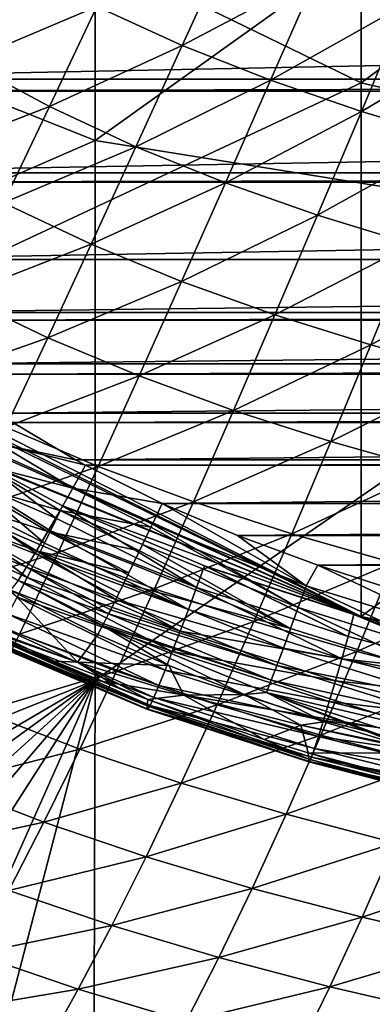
# Model space of a CAD drawing. Header units: metres. Extents: x -104 to 104, y -68 to 90.
# Tile 81 of 256: x -11.5 to -9.45, y -65.2 to -59.46. Entities that reach past the tile are written whole.
import ezdxf

# ---------------------------------------------------------------- set-up
doc = ezdxf.new("R2010")
doc.units = ezdxf.units.M
doc.layers.add('solid_FIT-BATH-153_SW0002', color=7, linetype='CONTINUOUS')

msp = doc.modelspace()

# ---------------------------------------------------------------- linework, layer by layer
at = {"layer": 'solid_FIT-BATH-153_SW0002'}
for points in [[(-9.516532, -56.657337, 10.174276), (-9.513561, -59.829487, 9.881904), (-12.692186, -58.283115, 9.996638)], [(-6.339929, -57.475014, 10.126211), (-9.513561, -59.829487, 9.881904), (-9.516532, -56.657337, 10.174276)], [(-14.752053, -58.691341, 12.94851), (-11.063119, -60.164566, 12.848395), (-11.063119, -56.955433, 13.146264)], [(-11.063119, -56.955433, 13.146264), (-11.063119, -60.164566, 12.848395), (-7.374184, -57.522076, 13.126828)], [(-6.339929, -57.475014, 10.126211), (-6.337791, -60.569359, 9.83842), (-9.513561, -59.829487, 9.881904)], [(-11.063119, -60.164566, 12.848395), (-7.374184, -60.757038, 12.826158), (-7.374184, -57.522076, 13.126828)], [(-9.513561, -59.829487, 9.881904), (-12.693438, -61.319489, 9.702701), (-12.692186, -58.283115, 9.996638)], [(-14.752053, -58.691341, 12.94851), (-14.752053, -61.77322, 12.646283), (-11.063119, -60.164566, 12.848395)], [(-10.555158, -59.610432, -2.355443), (-11.053045, -59.383244, -2.260205), (-10.276123, -58.998947, -2.921306)], [(-10.555158, -59.610432, -2.355443), (-10.276123, -58.998947, -2.921306), (-9.769485, -59.194683, -3.011268)], [(-11.814342, -59.705723, -1.554207), (-11.533306, -59.129436, -2.161729), (-11.053045, -59.383244, -2.260205)], [(-10.04123, -59.813553, -2.446528), (-10.555158, -59.610432, -2.355443), (-9.769485, -59.194683, -3.011268)], [(-10.04123, -59.813553, -2.446528), (-9.769485, -59.194683, -3.011268), (-9.24914, -59.369026, -3.096009)], [(13.650385, -59.266029, 6.741826), (-13.650395, -59.266006, 6.741824), (-13.380065, -59.806362, 6.789099)], [(13.380065, -59.806362, 6.789099), (13.650385, -59.266029, 6.741826), (-13.380065, -59.806362, 6.789099)], [(-11.328822, -59.966503, -1.653542), (-11.814342, -59.705723, -1.554207), (-11.053045, -59.383244, -2.260205)], [(-11.328822, -59.966503, -1.653542), (-11.053045, -59.383244, -2.260205), (-10.555158, -59.610432, -2.355443)], [(-9.512738, -59.995159, -2.532635), (-10.04123, -59.813553, -2.446528), (-9.24914, -59.369026, -3.096009)], [(-9.512738, -59.995159, -2.532635), (-9.24914, -59.369026, -3.096009), (-8.71592, -59.524632, -3.175266)], [(-8.970421, -60.157845, -2.613524), (-9.512738, -59.995159, -2.532635), (-8.71592, -59.524632, -3.175266)], [(-10.825034, -60.200695, -1.749765), (-11.328822, -59.966503, -1.653542), (-10.555158, -59.610432, -2.355443)], [(-10.825034, -60.200695, -1.749765), (-10.555158, -59.610432, -2.355443), (-10.04123, -59.813553, -2.446528)], [(-12.085245, -60.260834, -0.910165), (-11.814342, -59.705723, -1.554207), (-11.328822, -59.966503, -1.653542)], [(13.380065, -59.806362, 6.789099), (-13.380065, -59.806362, 6.789099), (-13.340532, -59.876644, 6.795248)], [(13.340526, -59.876656, 6.795249), (13.380065, -59.806362, 6.789099), (-13.340532, -59.876644, 6.795248)], [(-9.513561, -59.829487, 9.881904), (-9.513893, -62.938431, 9.573332), (-12.693438, -61.319489, 9.702701)], [(-10.304445, -60.410767, -1.842014), (-10.825034, -60.200695, -1.749765), (-10.04123, -59.813553, -2.446528)], [(-10.304445, -60.410767, -1.842014), (-10.04123, -59.813553, -2.446528), (-9.512738, -59.995159, -2.532635)], [(-6.337791, -60.569359, 9.83842), (-9.513893, -62.938431, 9.573332), (-9.513561, -59.829487, 9.881904)], [(13.340526, -59.876656, 6.795249), (-13.340532, -59.876644, 6.795248), (-13.04353, -60.352497, 6.83688)], [(13.04353, -60.352497, 6.83688), (13.340526, -59.876656, 6.795249), (-13.04353, -60.352497, 6.83688)], [(-11.595104, -60.528137, -1.010412), (-12.085245, -60.260834, -0.910165), (-11.328822, -59.966503, -1.653542)], [(-11.595104, -60.528137, -1.010412), (-11.328822, -59.966503, -1.653542), (-10.825034, -60.200695, -1.749765)], [(-9.768415, -60.599205, -1.929514), (-10.304445, -60.410767, -1.842014), (-9.512738, -59.995159, -2.532635)], [(-9.768415, -60.599205, -1.929514), (-9.512738, -59.995159, -2.532635), (-8.970421, -60.157845, -2.613524)], [(-14.752053, -61.77322, 12.646283), (-11.063119, -63.308983, 12.534043), (-11.063119, -60.164566, 12.848395)], [(-11.063119, -60.164566, 12.848395), (-11.063119, -63.308983, 12.534043), (-7.374184, -60.757038, 12.826158)], [(-9.217598, -60.768539, -2.012044), (-9.768415, -60.599205, -1.929514), (-8.970421, -60.157845, -2.613524)], [(-11.086039, -60.768875, -1.107664), (-11.595104, -60.528137, -1.010412), (-10.825034, -60.200695, -1.749765)], [(-11.086039, -60.768875, -1.107664), (-10.825034, -60.200695, -1.749765), (-10.304445, -60.410767, -1.842014)], [(13.04353, -60.352497, 6.83688), (-13.04353, -60.352497, 6.83688), (-13.00547, -60.407326, 6.841677)], [(13.005467, -60.40733, 6.841677), (13.04353, -60.352497, 6.83688), (-13.00547, -60.407326, 6.841677)], [(13.005467, -60.40733, 6.841677), (-13.00547, -60.407326, 6.841677), (-12.649366, -60.858624, 6.88116)], [(12.649366, -60.858624, 6.88116), (13.005467, -60.40733, 6.841677), (-12.649366, -60.858624, 6.88116)], [(-10.559395, -60.985451, -1.201112), (-11.086039, -60.768875, -1.107664), (-10.304445, -60.410767, -1.842014)], [(-10.559395, -60.985451, -1.201112), (-10.304445, -60.410767, -1.842014), (-9.768415, -60.599205, -1.929514)], [(-11.852202, -61.067307, -0.334222), (-11.595104, -60.528137, -1.010412), (-11.086039, -60.768875, -1.107664)], [(-6.337791, -60.569359, 9.83842), (-6.347088, -63.605862, 9.534922), (-9.513893, -62.938431, 9.573332)], [(-10.01642, -61.180271, -1.290025), (-10.559395, -60.985451, -1.201112), (-9.768415, -60.599205, -1.929514)], [(-10.01642, -61.180271, -1.290025), (-9.768415, -60.599205, -1.929514), (-9.217598, -60.768539, -2.012044)], [(-11.063119, -63.308983, 12.534043), (-7.374184, -63.926926, 12.508788), (-7.374184, -60.757038, 12.826158)], [(-11.338459, -61.314121, -0.43254), (-11.852202, -61.067307, -0.334222), (-11.086039, -60.768875, -1.107664)], [(-11.338459, -61.314121, -0.43254), (-11.086039, -60.768875, -1.107664), (-10.559395, -60.985451, -1.201112)], [(-9.457681, -61.355804, -1.374202), (-10.01642, -61.180271, -1.290025), (-9.217598, -60.768539, -2.012044)], [(-9.457681, -61.355804, -1.374202), (-9.217598, -60.768539, -2.012044), (-8.652357, -60.921314, -2.089612)], [(12.649366, -60.858624, 6.88116), (-12.649366, -60.858624, 6.88116), (-12.357186, -61.167828, 6.908212)], [(12.357137, -61.167873, 6.908216), (12.649366, -60.858624, 6.88116), (-12.357186, -61.167828, 6.908212)], [(-8.883465, -61.514534, -1.453659), (-9.457681, -61.355804, -1.374202), (-8.652357, -60.921314, -2.089612)], [(-10.806349, -61.536728, -0.527212), (-11.338459, -61.314121, -0.43254), (-10.559395, -60.985451, -1.201112)], [(-10.806349, -61.536728, -0.527212), (-10.559395, -60.985451, -1.201112), (-10.01642, -61.180271, -1.290025)], [(-12.100506, -61.583225, 0.371512), (-11.852202, -61.067307, -0.334222), (-11.338459, -61.314121, -0.43254)], [(12.357137, -61.167873, 6.908216), (-12.357186, -61.167828, 6.908212), (-12.310393, -61.212009, 6.912077)], [(12.31039, -61.212013, 6.912077), (12.357137, -61.167873, 6.908216), (-12.310393, -61.212009, 6.912077)], [(12.31039, -61.212013, 6.912077), (-12.310393, -61.212009, 6.912077), (-12.015484, -61.466148, 6.934311)], [(12.015394, -61.466221, 6.934318), (12.31039, -61.212013, 6.912077), (-12.015484, -61.466148, 6.934311)], [(-10.257002, -61.737465, -0.617553), (-10.806349, -61.536728, -0.527212), (-10.01642, -61.180271, -1.290025)], [(-10.257002, -61.737465, -0.617553), (-10.01642, -61.180271, -1.290025), (-9.457681, -61.355804, -1.374202)], [(-9.513893, -62.938431, 9.573332), (-12.587312, -61.415707, 9.694272), (-12.693438, -61.319489, 9.702701)], [(-11.582662, -61.835621, 0.272098), (-12.100506, -61.583225, 0.371512), (-11.338459, -61.314121, -0.43254)], [(-11.582662, -61.835621, 0.272098), (-11.338459, -61.314121, -0.43254), (-10.806349, -61.536728, -0.527212)], [(-9.690901, -61.918732, -0.703381), (-10.257002, -61.737465, -0.617553), (-9.457681, -61.355804, -1.374202)], [(-9.690901, -61.918732, -0.703381), (-9.457681, -61.355804, -1.374202), (-8.883465, -61.514534, -1.453659)], [(-9.513893, -62.938431, 9.573332), (-12.53427, -61.462029, 9.69023), (-12.587312, -61.415707, 9.694272)], [(-9.513893, -62.938431, 9.573332), (-12.191353, -61.734585, 9.666708), (-12.53427, -61.462029, 9.69023)], [(12.015394, -61.466221, 6.934318), (-12.015484, -61.466148, 6.934311), (-11.939065, -61.526546, 6.939596)], [(11.939062, -61.52655, 6.939596), (12.015394, -61.466221, 6.934318), (-11.939065, -61.526546, 6.939596)], [(11.939062, -61.52655, 6.939596), (-11.939065, -61.526546, 6.939596), (-11.624548, -61.753807, 6.959478)], [(11.624428, -61.753887, 6.959486), (11.939062, -61.52655, 6.939596), (-11.624548, -61.753807, 6.959478)], [(-11.045647, -62.06377, 0.176176), (-11.582662, -61.835621, 0.272098), (-10.806349, -61.536728, -0.527212)], [(-11.045647, -62.06377, 0.176176), (-10.806349, -61.536728, -0.527212), (-10.257002, -61.737465, -0.617553)], [(-9.10826, -62.082947, -0.78472), (-9.690901, -61.918732, -0.703381), (-8.883465, -61.514534, -1.453659)], [(-9.513893, -62.938431, 9.573332), (-12.136794, -61.773861, 9.663363), (-12.191353, -61.734585, 9.666708)], [(-10.490479, -62.269939, 0.084391), (-11.045647, -62.06377, 0.176176), (-10.257002, -61.737465, -0.617553)], [(-10.490479, -62.269939, 0.084391), (-10.257002, -61.737465, -0.617553), (-9.690901, -61.918732, -0.703381)], [(-14.752053, -61.77322, 12.646283), (-14.756362, -64.798447, 12.327758), (-11.063119, -63.308983, 12.534043)], [(-9.513893, -62.938431, 9.573332), (-11.746285, -62.027218, 9.642143), (-12.136794, -61.773861, 9.663363)], [(11.624428, -61.753887, 6.959486), (-11.624548, -61.753807, 6.959478), (-11.542172, -61.807854, 6.964207)], [(11.542171, -61.807854, 6.964207), (11.624428, -61.753887, 6.959486), (-11.542172, -61.807854, 6.964207)], [(-11.81909, -62.332603, 1.00262), (-11.582662, -61.835621, 0.272098), (-11.045647, -62.06377, 0.176176)], [(-11.176744, -62.024994, 6.983204), (-11.542172, -61.807854, 6.964207), (-11.624422, -61.93314, 6.98735)], [(11.542171, -61.807854, 6.964207), (-11.542172, -61.807854, 6.964207), (-11.176744, -62.024994, 6.983204)], [(11.176592, -62.025089, 6.983212), (11.542171, -61.807854, 6.964207), (-11.176744, -62.024994, 6.983204)], [(-11.70952, -62.055824, 7.034464), (-11.191443, -62.189835, 7.009895), (-11.624422, -61.93314, 6.98735)], [(-11.624422, -61.93314, 6.98735), (-11.191443, -62.189835, 7.009895), (-11.117951, -62.057102, 6.986013)], [(-11.176744, -62.024994, 6.983204), (-11.624422, -61.93314, 6.98735), (-11.117951, -62.057102, 6.986013)], [(-9.917553, -62.456455, -0.003095), (-10.490479, -62.269939, 0.084391), (-9.690901, -61.918732, -0.703381)], [(-9.917553, -62.456455, -0.003095), (-9.690901, -61.918732, -0.703381), (-9.10826, -62.082947, -0.78472)], [(11.176592, -62.025089, 6.983212), (-11.176744, -62.024994, 6.983204), (-11.117951, -62.057102, 6.986013)], [(11.117952, -62.057114, 6.986014), (11.176592, -62.025089, 6.983212), (-11.117951, -62.057102, 6.986013)], [(-11.277707, -62.565792, 0.905418), (-11.81909, -62.332603, 1.00262), (-11.045647, -62.06377, 0.176176)], [(-11.791643, -62.172161, 7.104969), (-11.26583, -62.320072, 7.05793), (-11.70952, -62.055824, 7.034464)], [(-11.771515, -62.158134, 9.620227), (-11.708132, -62.049751, 9.640287), (-11.287372, -62.367287, 9.609076)], [(-9.513893, -62.938431, 9.573332), (-11.708132, -62.049751, 9.640287), (-11.746285, -62.027218, 9.642143)], [(-11.70952, -62.055824, 7.034464), (-11.26583, -62.320072, 7.05793), (-11.191443, -62.189835, 7.009895)], [(-11.708132, -62.049751, 9.640287), (-11.252146, -62.294128, 9.62034), (-11.287372, -62.367287, 9.609076)], [(-9.513893, -62.938431, 9.573332), (-11.252146, -62.294128, 9.62034), (-11.708132, -62.049751, 9.640287)], [(-11.277707, -62.565792, 0.905418), (-11.045647, -62.06377, 0.176176), (-10.490479, -62.269939, 0.084391)], [(-11.117951, -62.057102, 6.986013), (-11.191443, -62.189835, 7.009895), (-10.672359, -62.27993, 7.005508)], [(11.117952, -62.057114, 6.986014), (-11.117951, -62.057102, 6.986013), (-10.672359, -62.27993, 7.005508)], [(10.672176, -62.280045, 7.005518), (11.117952, -62.057114, 6.986014), (-10.672359, -62.27993, 7.005508)], [(-9.327016, -62.625671, -0.08631), (-9.917553, -62.456455, -0.003095), (-9.10826, -62.082947, -0.78472)], [(-11.867403, -62.27713, 7.198065), (-11.337469, -62.443745, 7.129513), (-11.791643, -62.172161, 7.104969)], [(-11.83699, -62.268021, 9.582577), (-11.771515, -62.158134, 9.620227), (-11.357788, -62.511623, 9.566212)], [(-11.791643, -62.172161, 7.104969), (-11.337469, -62.443745, 7.129513), (-11.26583, -62.320072, 7.05793)], [(-11.771515, -62.158134, 9.620227), (-11.322747, -62.440121, 9.590997), (-11.357788, -62.511623, 9.566212)], [(-11.771515, -62.158134, 9.620227), (-11.287372, -62.367287, 9.609076), (-11.322747, -62.440121, 9.590997)], [(-11.191443, -62.189835, 7.009895), (-11.26583, -62.320072, 7.05793), (-10.73782, -62.41827, 7.030219)], [(-11.191443, -62.189835, 7.009895), (-10.72915, -62.400032, 7.025532), (-10.672359, -62.27993, 7.005508)], [(-11.191443, -62.189835, 7.009895), (-10.73782, -62.41827, 7.030219), (-10.72915, -62.400032, 7.025532)], [(-11.934272, -62.36718, 7.310589), (-11.403358, -62.555496, 7.223815), (-11.867403, -62.27713, 7.198065)], [(-11.902754, -62.376579, 9.525367), (-11.83699, -62.268021, 9.582577), (-11.391989, -62.580746, 9.534975)], [(-11.867403, -62.27713, 7.198065), (-11.403358, -62.555496, 7.223815), (-11.337469, -62.443745, 7.129513)], [(-11.83699, -62.268021, 9.582577), (-11.357788, -62.511623, 9.566212), (-11.391989, -62.580746, 9.534975)], [(-10.472355, -62.769985, 9.571004), (-11.287372, -62.367287, 9.609076), (-11.252146, -62.294128, 9.62034)], [(-10.717239, -62.776886, 0.812166), (-11.277707, -62.565792, 0.905418), (-10.490479, -62.269939, 0.084391)], [(-10.426776, -62.644073, 9.593843), (-10.472355, -62.769985, 9.571004), (-11.252146, -62.294128, 9.62034)], [(-9.513893, -62.938431, 9.573332), (-10.426776, -62.644073, 9.593843), (-11.252146, -62.294128, 9.62034)], [(-9.833949, -62.759533, 7.057271), (-10.672359, -62.27993, 7.005508), (-10.72915, -62.400032, 7.025532)], [(-10.717239, -62.776886, 0.812166), (-10.490479, -62.269939, 0.084391), (-9.917553, -62.456455, -0.003095)], [(-10.233517, -62.46595, 7.021783), (-10.672359, -62.27993, 7.005508), (-9.833949, -62.759533, 7.057271)], [(10.672176, -62.280045, 7.005518), (-10.672359, -62.27993, 7.005508), (-10.233517, -62.46595, 7.021783)], [(10.229734, -62.46809, 7.02197), (10.672176, -62.280045, 7.005518), (-10.233517, -62.46595, 7.021783)], [(-12.048195, -62.804298, 1.755392), (-11.81909, -62.332603, 1.00262), (-11.277707, -62.565792, 0.905418)], [(-11.990582, -62.440247, 7.437008), (-11.461271, -62.651543, 7.337616), (-11.934272, -62.36718, 7.310589)], [(-11.934272, -62.36718, 7.310589), (-11.461271, -62.651543, 7.337616), (-11.403358, -62.555496, 7.223815)], [(-11.26583, -62.320072, 7.05793), (-11.337469, -62.443745, 7.129513), (-10.803359, -62.555309, 7.079803)], [(-10.472355, -62.769985, 9.571004), (-11.322747, -62.440121, 9.590997), (-11.287372, -62.367287, 9.609076)], [(-11.26583, -62.320072, 7.05793), (-10.786353, -62.519901, 7.064473), (-10.73782, -62.41827, 7.030219)], [(-11.26583, -62.320072, 7.05793), (-10.803359, -62.555309, 7.079803), (-10.786353, -62.519901, 7.064473)], [(-11.966875, -62.480331, 9.447204), (-11.902754, -62.376579, 9.525367), (-11.457284, -62.710621, 9.453135)], [(-11.902754, -62.376579, 9.525367), (-11.425188, -62.647152, 9.497309), (-11.457284, -62.710621, 9.453135)], [(-11.902754, -62.376579, 9.525367), (-11.391989, -62.580746, 9.534975), (-11.425188, -62.647152, 9.497309)], [(-9.879952, -62.886227, 7.09769), (-10.73782, -62.41827, 7.030219), (-10.786353, -62.519901, 7.064473)], [(-9.879952, -62.886227, 7.09769), (-10.72915, -62.400032, 7.025532), (-10.73782, -62.41827, 7.030219)], [(-9.879952, -62.886227, 7.09769), (-9.833949, -62.759533, 7.057271), (-10.72915, -62.400032, 7.025532)], [(-11.990582, -62.440247, 7.437008), (-11.509763, -62.729668, 7.465307), (-11.461271, -62.651543, 7.337616)], [(-11.966875, -62.480331, 9.447204), (-11.457284, -62.710621, 9.453135), (-11.516747, -62.826019, 9.348116)], [(-11.337469, -62.443745, 7.129513), (-11.403358, -62.555496, 7.223815), (-10.865758, -62.684311, 7.152785)], [(-10.519901, -62.898022, 9.527871), (-11.357788, -62.511623, 9.566212), (-11.322747, -62.440121, 9.590997)], [(-11.337469, -62.443745, 7.129513), (-10.842354, -62.636093, 7.122091), (-10.803359, -62.555309, 7.079803)], [(-11.337469, -62.443745, 7.129513), (-10.865758, -62.684311, 7.152785), (-10.842354, -62.636093, 7.122091)], [(-10.472355, -62.769985, 9.571004), (-10.519901, -62.898022, 9.527871), (-11.322747, -62.440121, 9.590997)], [(-10.138002, -62.968151, 0.723011), (-10.717239, -62.776886, 0.812166), (-9.917553, -62.456455, -0.003095)], [(-9.76589, -62.639584, 7.036974), (-10.233517, -62.46595, 7.021783), (-9.833949, -62.759533, 7.057271)], [(10.229734, -62.46809, 7.02197), (-10.233517, -62.46595, 7.021783), (-9.76589, -62.639584, 7.036974)], [(-10.138002, -62.968151, 0.723011), (-9.917553, -62.456455, -0.003095), (-9.327016, -62.625671, -0.08631)], [(9.757561, -62.643116, 7.037283), (10.229734, -62.46809, 7.02197), (-9.76589, -62.639584, 7.036974)], [(-10.519901, -62.898022, 9.527871), (-11.391989, -62.580746, 9.534975), (-11.357788, -62.511623, 9.566212)], [(-9.924676, -63.008526, 7.157085), (-10.786353, -62.519901, 7.064473), (-10.803359, -62.555309, 7.079803)], [(-9.924676, -63.008526, 7.157085), (-9.879952, -62.886227, 7.09769), (-10.786353, -62.519901, 7.064473)], [(-11.502951, -63.042, 1.656873), (-12.048195, -62.804298, 1.755392), (-11.277707, -62.565792, 0.905418)], [(-11.502951, -63.042, 1.656873), (-11.277707, -62.565792, 0.905418), (-10.717239, -62.776886, 0.812166)], [(-11.403358, -62.555496, 7.223815), (-11.461271, -62.651543, 7.337616), (-10.942103, -62.839642, 7.288998)], [(-10.567409, -63.024036, 9.462266), (-11.425188, -62.647152, 9.497309), (-11.391989, -62.580746, 9.534975)], [(-11.403358, -62.555496, 7.223815), (-10.894674, -62.743546, 7.197176), (-10.865758, -62.684311, 7.152785)], [(-11.403358, -62.555496, 7.223815), (-10.921715, -62.798512, 7.246334), (-10.894674, -62.743546, 7.197176)], [(-11.403358, -62.555496, 7.223815), (-10.942103, -62.839642, 7.288998), (-10.921715, -62.798512, 7.246334)], [(-10.519901, -62.898022, 9.527871), (-10.567409, -63.024036, 9.462266), (-11.391989, -62.580746, 9.534975)], [(-9.924676, -63.008526, 7.157085), (-10.803359, -62.555309, 7.079803), (-10.842354, -62.636093, 7.122091)], [(-11.461271, -62.651543, 7.337616), (-11.509763, -62.729668, 7.465307), (-10.983929, -62.922997, 7.394977)], [(-11.461271, -62.651543, 7.337616), (-10.971796, -62.898994, 7.361318), (-10.942103, -62.839642, 7.288998)], [(-11.461271, -62.651543, 7.337616), (-10.983929, -62.922997, 7.394977), (-10.971796, -62.898994, 7.361318)], [(-10.567409, -63.024036, 9.462266), (-11.457284, -62.710621, 9.453135), (-11.425188, -62.647152, 9.497309)], [(-10.894674, -62.743546, 7.197176), (-10.842354, -62.636093, 7.122091), (-10.865758, -62.684311, 7.152785)], [(-9.924676, -63.008526, 7.157085), (-10.842354, -62.636093, 7.122091), (-10.894674, -62.743546, 7.197176)], [(-9.58936, -63.055248, 9.55133), (-10.472355, -62.769985, 9.571004), (-10.426776, -62.644073, 9.593843)], [(-9.58936, -63.055248, 9.55133), (-10.426776, -62.644073, 9.593843), (-10.40564, -62.651878, 9.593272)], [(-9.556773, -62.926239, 9.574138), (-10.40564, -62.651878, 9.593272), (-10.426776, -62.644073, 9.593843)], [(-9.513893, -62.938431, 9.573332), (-9.556773, -62.926239, 9.574138), (-10.426776, -62.644073, 9.593843)], [(-9.556773, -62.926239, 9.574138), (-9.58936, -63.055248, 9.55133), (-10.40564, -62.651878, 9.593272)], [(-9.54007, -63.141869, 0.637915), (-10.138002, -62.968151, 0.723011), (-9.327016, -62.625671, -0.08631)], [(-9.76589, -62.639584, 7.036974), (-9.833949, -62.759533, 7.057271), (-8.903069, -63.047092, 7.082764)], [(-9.269399, -62.800644, 7.051065), (-9.76589, -62.639584, 7.036974), (-8.903069, -63.047092, 7.082764)], [(9.757561, -62.643116, 7.037283), (-9.76589, -62.639584, 7.036974), (-9.269399, -62.800644, 7.051065)], [(-9.54007, -63.141869, 0.637915), (-9.327016, -62.625671, -0.08631), (-8.71896, -62.779919, -0.165322)], [(-10.613249, -63.143391, 9.373069), (-11.516747, -62.826019, 9.348116), (-11.457284, -62.710621, 9.453135)], [(-10.567409, -63.024036, 9.462266), (-10.613249, -63.143391, 9.373069), (-11.457284, -62.710621, 9.453135)], [(-11.509763, -62.729668, 7.465307), (-11.554294, -62.786022, 7.598952), (-11.018974, -62.991093, 7.510116)], [(-11.509763, -62.729668, 7.465307), (-11.013909, -62.981388, 7.491449), (-10.983929, -62.922997, 7.394977)], [(-11.509763, -62.729668, 7.465307), (-11.018974, -62.991093, 7.510116), (-11.013909, -62.981388, 7.491449)], [(-10.942103, -62.839642, 7.288998), (-10.894674, -62.743546, 7.197176), (-10.921715, -62.798512, 7.246334)], [(-9.966592, -63.122219, 7.234918), (-10.894674, -62.743546, 7.197176), (-10.942103, -62.839642, 7.288998)], [(-9.966592, -63.122219, 7.234918), (-9.924676, -63.008526, 7.157085), (-10.894674, -62.743546, 7.197176)], [(-9.626458, -63.185123, 9.508672), (-10.519901, -62.898022, 9.527871), (-10.472355, -62.769985, 9.571004)], [(-9.58936, -63.055248, 9.55133), (-9.626458, -63.185123, 9.508672), (-10.472355, -62.769985, 9.571004)], [(-9.879952, -62.886227, 7.09769), (-8.940991, -63.178581, 7.124597), (-9.833949, -62.759533, 7.057271)], [(-8.940991, -63.178581, 7.124597), (-8.903069, -63.047092, 7.082764), (-9.833949, -62.759533, 7.057271)], [(-11.164836, -63.20483, 8.135489), (-11.554294, -62.786022, 7.598952), (-11.727211, -62.996799, 8.274784)], [(-10.655502, -63.250927, 9.262596), (-11.568951, -62.924267, 9.223388), (-11.516747, -62.826019, 9.348116)], [(-11.164836, -63.20483, 8.135489), (-11.046759, -63.043175, 7.629777), (-11.554294, -62.786022, 7.598952)], [(-11.018974, -62.991093, 7.510116), (-11.554294, -62.786022, 7.598952), (-11.046759, -63.043175, 7.629777)], [(-10.613249, -63.143391, 9.373069), (-10.655502, -63.250927, 9.262596), (-11.516747, -62.826019, 9.348116)], [(-10.93768, -63.257504, 1.562127), (-11.502951, -63.042, 1.656873), (-10.717239, -62.776886, 0.812166)], [(-10.93768, -63.257504, 1.562127), (-10.717239, -62.776886, 0.812166), (-10.138002, -62.968151, 0.723011)], [(-8.923465, -63.300316, 0.556806), (-9.54007, -63.141869, 0.637915), (-8.71896, -62.779919, -0.165322)], [(-10.004341, -63.223534, 7.330043), (-10.942103, -62.839642, 7.288998), (-10.971796, -62.898994, 7.361318)], [(-10.004341, -63.223534, 7.330043), (-9.966592, -63.122219, 7.234918), (-10.942103, -62.839642, 7.288998)], [(-9.924676, -63.008526, 7.157085), (-8.977746, -63.305393, 7.186026), (-9.879952, -62.886227, 7.09769)], [(-8.977746, -63.305393, 7.186026), (-8.940991, -63.178581, 7.124597), (-9.879952, -62.886227, 7.09769)], [(-10.692175, -63.341354, 9.134007), (-11.611978, -63.001595, 9.081792), (-11.568951, -62.924267, 9.223388)], [(-10.655502, -63.250927, 9.262596), (-10.692175, -63.341354, 9.134007), (-11.568951, -62.924267, 9.223388)], [(-10.037176, -63.310394, 7.438909), (-10.983929, -62.922997, 7.394977), (-11.013909, -62.981388, 7.491449)], [(-10.004341, -63.223534, 7.330043), (-10.971796, -62.898994, 7.361318), (-10.983929, -62.922997, 7.394977)], [(-10.037176, -63.310394, 7.438909), (-10.004341, -63.223534, 7.330043), (-10.983929, -62.922997, 7.394977)], [(-9.626458, -63.185123, 9.508672), (-10.567409, -63.024036, 9.462266), (-10.519901, -62.898022, 9.527871)], [(-8.682652, -63.287685, 9.536928), (-9.58936, -63.055248, 9.55133), (-9.556773, -62.926239, 9.574138)], [(-8.682652, -63.287685, 9.536928), (-9.556773, -62.926239, 9.574138), (-9.513893, -62.938431, 9.573332)], [(-9.444927, -62.95779, 9.57206), (-8.682652, -63.287685, 9.536928), (-9.513893, -62.938431, 9.573332)], [(-6.347088, -63.605862, 9.534922), (-9.444927, -62.95779, 9.57206), (-9.513893, -62.938431, 9.573332)], [(-11.164836, -63.20483, 8.135489), (-11.727211, -62.996799, 8.274784), (-11.661211, -63.02927, 8.274166)], [(-11.018974, -62.991093, 7.510116), (-11.046759, -63.043175, 7.629777), (-10.634377, -63.223911, 7.652946)], [(-10.037176, -63.310394, 7.438909), (-11.013909, -62.981388, 7.491449), (-11.018974, -62.991093, 7.510116)], [(-11.018974, -62.991093, 7.510116), (-10.634377, -63.223911, 7.652946), (-10.195905, -63.393414, 7.675328)], [(-10.06451, -63.381149, 7.557368), (-11.018974, -62.991093, 7.510116), (-10.195905, -63.393414, 7.675328)], [(-10.06451, -63.381149, 7.557368), (-10.037176, -63.310394, 7.438909), (-11.018974, -62.991093, 7.510116)], [(-10.352615, -63.452999, 1.471282), (-10.93768, -63.257504, 1.562127), (-10.138002, -62.968151, 0.723011)], [(-10.352615, -63.452999, 1.471282), (-10.138002, -62.968151, 0.723011), (-9.54007, -63.141869, 0.637915)], [(-11.721801, -63.491611, 2.426911), (-11.502951, -63.042, 1.656873), (-10.93768, -63.257504, 1.562127)], [(-10.758876, -63.459866, 8.394676), (-11.669358, -63.053753, 8.351851), (-11.674743, -63.072681, 8.432387)], [(-11.300582, -63.198467, 8.268992), (-11.661211, -63.02927, 8.274166), (-11.669358, -63.053753, 8.351851)], [(-10.916479, -63.359718, 8.265351), (-11.300582, -63.198467, 8.268992), (-11.669358, -63.053753, 8.351851)], [(-10.756453, -63.421711, 8.264318), (-10.916479, -63.359718, 8.265351), (-11.669358, -63.053753, 8.351851)], [(-10.758876, -63.459866, 8.394676), (-10.756453, -63.421711, 8.264318), (-11.669358, -63.053753, 8.351851)], [(-10.743044, -63.456337, 8.839538), (-11.666577, -63.086731, 8.764243), (-11.644683, -63.055935, 8.927052)], [(-11.164836, -63.20483, 8.135489), (-11.661211, -63.02927, 8.274166), (-11.300582, -63.198467, 8.268992)], [(-10.721558, -63.410217, 8.991018), (-11.644683, -63.055935, 8.927052), (-11.611978, -63.001595, 9.081792)], [(-10.721558, -63.410217, 8.991018), (-10.743044, -63.456337, 8.839538), (-11.644683, -63.055935, 8.927052)], [(-10.692175, -63.341354, 9.134007), (-10.721558, -63.410217, 8.991018), (-11.611978, -63.001595, 9.081792)], [(-11.164836, -63.20483, 8.135489), (-10.634377, -63.223911, 7.652946), (-11.046759, -63.043175, 7.629777)], [(-9.663575, -63.313034, 9.444058), (-10.613249, -63.143391, 9.373069), (-10.567409, -63.024036, 9.462266)], [(-9.626458, -63.185123, 9.508672), (-9.663575, -63.313034, 9.444058), (-10.567409, -63.024036, 9.462266)], [(-9.966592, -63.122219, 7.234918), (-8.977746, -63.305393, 7.186026), (-9.924676, -63.008526, 7.157085)], [(-8.682652, -63.287685, 9.536928), (-9.626458, -63.185123, 9.508672), (-9.58936, -63.055248, 9.55133)], [(-10.758876, -63.459866, 8.394676), (-11.674743, -63.072681, 8.432387), (-11.67723, -63.085674, 8.514715)], [(-10.761267, -63.479519, 8.536411), (-11.67723, -63.085674, 8.514715), (-11.676734, -63.092445, 8.59768)], [(-10.761267, -63.479519, 8.536411), (-10.758876, -63.459866, 8.394676), (-11.67723, -63.085674, 8.514715)], [(-10.761267, -63.479519, 8.536411), (-11.676734, -63.092445, 8.59768), (-11.673205, -63.092854, 8.680926)], [(-10.756305, -63.479336, 8.686018), (-11.673205, -63.092854, 8.680926), (-11.666577, -63.086731, 8.764243)], [(-10.756305, -63.479336, 8.686018), (-10.761267, -63.479519, 8.536411), (-11.673205, -63.092854, 8.680926)], [(-10.743044, -63.456337, 8.839538), (-10.756305, -63.479336, 8.686018), (-11.666577, -63.086731, 8.764243)], [(-9.699472, -63.434395, 9.356434), (-10.655502, -63.250927, 9.262596), (-10.613249, -63.143391, 9.373069)], [(-9.663575, -63.313034, 9.444058), (-9.699472, -63.434395, 9.356434), (-10.613249, -63.143391, 9.373069)], [(-9.747761, -63.630707, 1.384297), (-10.352615, -63.452999, 1.471282), (-9.54007, -63.141869, 0.637915)], [(-10.004341, -63.223534, 7.330043), (-9.012012, -63.422997, 7.266469), (-9.966592, -63.122219, 7.234918)], [(-9.966592, -63.122219, 7.234918), (-9.012012, -63.422997, 7.266469), (-8.977746, -63.305393, 7.186026)], [(-9.747761, -63.630707, 1.384297), (-9.54007, -63.141869, 0.637915), (-8.923465, -63.300316, 0.556806)], [(-11.164836, -63.20483, 8.135489), (-11.300582, -63.198467, 8.268992), (-10.916479, -63.359718, 8.265351)], [(-11.164836, -63.20483, 8.135489), (-10.916479, -63.359718, 8.265351), (-10.756453, -63.421711, 8.264318)], [(-11.164836, -63.20483, 8.135489), (-10.756453, -63.421711, 8.264318), (-10.545518, -63.39621, 7.995964)], [(-11.164836, -63.20483, 8.135489), (-10.545518, -63.39621, 7.995964), (-10.634377, -63.223911, 7.652946)], [(-10.545518, -63.39621, 7.995964), (-10.195905, -63.393414, 7.675328), (-10.634377, -63.223911, 7.652946)], [(-10.037176, -63.310394, 7.438909), (-9.042622, -63.527344, 7.3647), (-10.004341, -63.223534, 7.330043)], [(-10.004341, -63.223534, 7.330043), (-9.042622, -63.527344, 7.3647), (-9.012012, -63.422997, 7.266469)], [(-8.711414, -63.418274, 9.4948), (-9.663575, -63.313034, 9.444058), (-9.626458, -63.185123, 9.508672)], [(-8.682652, -63.287685, 9.536928), (-8.711414, -63.418274, 9.4948), (-9.626458, -63.185123, 9.508672)], [(-11.152195, -63.710991, 2.330634), (-11.721801, -63.491611, 2.426911), (-10.93768, -63.257504, 1.562127)], [(-11.152195, -63.710991, 2.330634), (-10.93768, -63.257504, 1.562127), (-10.352615, -63.452999, 1.471282)], [(-9.732689, -63.544098, 9.248014), (-10.692175, -63.341354, 9.134007), (-10.655502, -63.250927, 9.262596)], [(-9.699472, -63.434395, 9.356434), (-9.732689, -63.544098, 9.248014), (-10.655502, -63.250927, 9.262596)], [(-14.756362, -64.798447, 12.327758), (-14.21258, -65.158234, 12.296329), (-11.063119, -63.308983, 12.534043)], [(-14.21258, -65.158234, 12.296329), (-13.872584, -65.352432, 12.279897), (-11.063119, -63.308983, 12.534043)], [(-13.872584, -65.352432, 12.279897), (-13.511781, -65.538033, 12.264601), (-11.063119, -63.308983, 12.534043)], [(-13.511781, -65.538033, 12.264601), (-13.126073, -65.714668, 12.250533), (-11.063119, -63.308983, 12.534043)], [(-13.126073, -65.714668, 12.250533), (-12.714051, -65.88253, 12.237684), (-11.063119, -63.308983, 12.534043)], [(-12.714051, -65.88253, 12.237684), (-12.277126, -66.04155, 12.226031), (-11.063119, -63.308983, 12.534043)], [(-12.277126, -66.04155, 12.226031), (-11.81544, -66.190941, 12.215644), (-11.063119, -63.308983, 12.534043)], [(-11.81544, -66.190941, 12.215644), (-11.072298, -66.397751, 12.202372), (-11.063119, -63.308983, 12.534043)], [(-11.063119, -63.308983, 12.534043), (-11.072298, -66.397751, 12.202372), (-7.374184, -63.926926, 12.508788)], [(-9.76171, -63.636917, 9.12182), (-10.721558, -63.410217, 8.991018), (-10.692175, -63.341354, 9.134007)], [(-9.732689, -63.544098, 9.248014), (-9.76171, -63.636917, 9.12182), (-10.692175, -63.341354, 9.134007)], [(-10.06451, -63.381149, 7.557368), (-9.068964, -63.616268, 7.476947), (-10.037176, -63.310394, 7.438909)], [(-10.037176, -63.310394, 7.438909), (-9.068964, -63.616268, 7.476947), (-9.042622, -63.527344, 7.3647)], [(-9.123073, -63.792831, 1.30109), (-9.747761, -63.630707, 1.384297), (-8.923465, -63.300316, 0.556806)], [(-8.740306, -63.546917, 9.431196), (-9.699472, -63.434395, 9.356434), (-9.663575, -63.313034, 9.444058)], [(-8.711414, -63.418274, 9.4948), (-8.740306, -63.546917, 9.431196), (-9.663575, -63.313034, 9.444058)], [(-10.545518, -63.39621, 7.995964), (-10.756453, -63.421711, 8.264318), (-10.078829, -63.655025, 8.262461)], [(-10.545518, -63.39621, 7.995964), (-9.865903, -63.572247, 7.858649), (-10.195905, -63.393414, 7.675328)], [(-10.545518, -63.39621, 7.995964), (-10.078829, -63.655025, 8.262461), (-9.865903, -63.572247, 7.858649)], [(-10.06451, -63.381149, 7.557368), (-10.195905, -63.393414, 7.675328), (-9.73045, -63.552498, 7.697496)], [(-9.865903, -63.572247, 7.858649), (-9.73045, -63.552498, 7.697496), (-10.195905, -63.393414, 7.675328)], [(-10.06451, -63.381149, 7.557368), (-9.73045, -63.552498, 7.697496), (-9.237766, -63.701859, 7.719417)], [(-10.06451, -63.381149, 7.557368), (-9.237766, -63.701859, 7.719417), (-9.122267, -63.734489, 7.724374)], [(-10.06451, -63.381149, 7.557368), (-9.122267, -63.734489, 7.724374), (-9.090566, -63.688065, 7.598806)], [(-10.06451, -63.381149, 7.557368), (-9.090566, -63.688065, 7.598806), (-9.068964, -63.616268, 7.476947)], [(-10.561759, -63.910183, 2.238075), (-11.152195, -63.710991, 2.330634), (-10.352615, -63.452999, 1.471282)], [(-9.818823, -63.786243, 8.533209), (-10.758876, -63.459866, 8.394676), (-10.761267, -63.479519, 8.536411)], [(-9.81797, -63.769215, 8.392555), (-10.756453, -63.421711, 8.264318), (-10.758876, -63.459866, 8.394676)], [(-9.818823, -63.786243, 8.533209), (-9.81797, -63.769215, 8.392555), (-10.758876, -63.459866, 8.394676)], [(-9.81797, -63.769215, 8.392555), (-10.078829, -63.655025, 8.262461), (-10.756453, -63.421711, 8.264318)], [(-9.802745, -63.757366, 8.83245), (-10.756305, -63.479336, 8.686018), (-10.743044, -63.456337, 8.839538)], [(-9.785226, -63.708427, 8.981408), (-10.743044, -63.456337, 8.839538), (-10.721558, -63.410217, 8.991018)], [(-9.785226, -63.708427, 8.981408), (-9.802745, -63.757366, 8.83245), (-10.743044, -63.456337, 8.839538)], [(-9.76171, -63.636917, 9.12182), (-9.785226, -63.708427, 8.981408), (-10.721558, -63.410217, 8.991018)], [(-10.561759, -63.910183, 2.238075), (-10.352615, -63.452999, 1.471282), (-9.747761, -63.630707, 1.384297)], [(-8.7684, -63.669106, 9.345115), (-9.732689, -63.544098, 9.248014), (-9.699472, -63.434395, 9.356434)], [(-8.740306, -63.546917, 9.431196), (-8.7684, -63.669106, 9.345115), (-9.699472, -63.434395, 9.356434)], [(-11.934701, -63.914013, 3.213089), (-11.721801, -63.491611, 2.426911), (-11.152195, -63.710991, 2.330634)], [(-9.813975, -63.783241, 8.681139), (-10.761267, -63.479519, 8.536411), (-10.756305, -63.479336, 8.686018)], [(-9.813975, -63.783241, 8.681139), (-9.818823, -63.786243, 8.533209), (-10.761267, -63.479519, 8.536411)], [(-9.802745, -63.757366, 8.83245), (-9.813975, -63.783241, 8.681139), (-10.756305, -63.479336, 8.686018)], [(-9.865903, -63.572247, 7.858649), (-10.078829, -63.655025, 8.262461), (-9.821439, -63.73299, 8.262605)], [(-9.865903, -63.572247, 7.858649), (-9.237766, -63.701859, 7.719417), (-9.73045, -63.552498, 7.697496)], [(-9.865903, -63.572247, 7.858649), (-9.821439, -63.73299, 8.262605), (-9.122267, -63.734489, 7.724374)], [(-9.865903, -63.572247, 7.858649), (-9.122267, -63.734489, 7.724374), (-9.237766, -63.701859, 7.719417)], [(-8.794593, -63.779831, 9.238681), (-9.76171, -63.636917, 9.12182), (-9.732689, -63.544098, 9.248014)], [(-8.7684, -63.669106, 9.345115), (-8.794593, -63.779831, 9.238681), (-9.732689, -63.544098, 9.248014)], [(-9.95043, -64.091347, 2.149185), (-10.561759, -63.910183, 2.238075), (-9.747761, -63.630707, 1.384297)], [(-9.95043, -64.091347, 2.149185), (-9.747761, -63.630707, 1.384297), (-9.123073, -63.792831, 1.30109)], [(-9.81797, -63.769215, 8.392555), (-9.821439, -63.73299, 8.262605), (-10.078829, -63.655025, 8.262461)], [(-8.817733, -63.873978, 9.114786), (-9.785226, -63.708427, 8.981408), (-9.76171, -63.636917, 9.12182)], [(-8.794593, -63.779831, 9.238681), (-8.817733, -63.873978, 9.114786), (-9.76171, -63.636917, 9.12182)], [(-11.361198, -64.136719, 3.115265), (-11.934701, -63.914013, 3.213089), (-11.152195, -63.710991, 2.330634)], [(-11.361198, -64.136719, 3.115265), (-11.152195, -63.710991, 2.330634), (-10.561759, -63.910183, 2.238075)], [(-8.866986, -64.017067, 8.395233), (-9.821439, -63.73299, 8.262605), (-9.81797, -63.769215, 8.392555)], [(-8.872854, -63.983612, 8.265751), (-9.148262, -63.915733, 8.264522), (-9.821439, -63.73299, 8.262605)], [(-9.122267, -63.734489, 7.724374), (-9.821439, -63.73299, 8.262605), (-9.148262, -63.915733, 8.264522)], [(-8.866986, -64.017067, 8.395233), (-8.872854, -63.983612, 8.265751), (-9.821439, -63.73299, 8.262605)], [(-8.836819, -63.947189, 8.976839), (-9.802745, -63.757366, 8.83245), (-9.785226, -63.708427, 8.981408)], [(-8.817733, -63.873978, 9.114786), (-8.836819, -63.947189, 8.976839), (-9.785226, -63.708427, 8.981408)], [(-9.318097, -64.25663, 2.063874), (-9.95043, -64.091347, 2.149185), (-9.123073, -63.792831, 1.30109)], [(-8.866343, -64.031693, 8.534807), (-9.81797, -63.769215, 8.392555), (-9.818823, -63.786243, 8.533209)], [(-8.861319, -64.026283, 8.681106), (-9.818823, -63.786243, 8.533209), (-9.813975, -63.783241, 8.681139)], [(-8.861319, -64.026283, 8.681106), (-8.866343, -64.031693, 8.534807), (-9.818823, -63.786243, 8.533209)], [(-8.866343, -64.031693, 8.534807), (-8.866986, -64.017067, 8.395233), (-9.81797, -63.769215, 8.392555)], [(-8.851437, -63.998146, 8.830293), (-9.813975, -63.783241, 8.681139), (-9.802745, -63.757366, 8.83245)], [(-8.851437, -63.998146, 8.830293), (-8.861319, -64.026283, 8.681106), (-9.813975, -63.783241, 8.681139)], [(-8.836819, -63.947189, 8.976839), (-8.851437, -63.998146, 8.830293), (-9.802745, -63.757366, 8.83245)], [(-12.142127, -64.308945, 4.015384), (-11.934701, -63.914013, 3.213089), (-11.361198, -64.136719, 3.115265)], [(-10.765821, -64.339066, 3.020983), (-11.361198, -64.136719, 3.115265), (-10.561759, -63.910183, 2.238075)], [(-10.765821, -64.339066, 3.020983), (-10.561759, -63.910183, 2.238075), (-9.95043, -64.091347, 2.149185)], [(-11.072298, -66.397751, 12.202372), (-10.817841, -66.460518, 12.198641), (-7.374184, -63.926926, 12.508788)], [(-10.817841, -66.460518, 12.198641), (-10.28195, -66.581192, 12.19193), (-7.374184, -63.926926, 12.508788)], [(-10.28195, -66.581192, 12.19193), (-9.721948, -66.691841, 12.186442), (-7.374184, -63.926926, 12.508788)], [(-9.721948, -66.691841, 12.186442), (-9.137236, -66.793259, 12.182076), (-7.374184, -63.926926, 12.508788)], [(-11.565136, -64.534424, 3.916063), (-12.142127, -64.308945, 4.015384), (-11.361198, -64.136719, 3.115265)], [(-11.565136, -64.534424, 3.916063), (-11.361198, -64.136719, 3.115265), (-10.765821, -64.339066, 3.020983)], [(-10.148434, -64.523148, 2.930187), (-10.765821, -64.339066, 3.020983), (-9.95043, -64.091347, 2.149185)], [(-10.148434, -64.523148, 2.930187), (-9.95043, -64.091347, 2.149185), (-9.318097, -64.25663, 2.063874)], [(-9.508866, -64.691032, 2.842784), (-10.148434, -64.523148, 2.930187), (-9.318097, -64.25663, 2.063874)], [(-9.508866, -64.691032, 2.842784), (-9.318097, -64.25663, 2.063874), (-8.664134, -64.407982, 1.981633)], [(-10.965211, -64.73938, 3.820115), (-11.565136, -64.534424, 3.916063), (-10.765821, -64.339066, 3.020983)], [(-10.965211, -64.73938, 3.820115), (-10.765821, -64.339066, 3.020983), (-10.148434, -64.523148, 2.930187)], [(-8.846453, -64.844666, 2.758241), (-9.508866, -64.691032, 2.842784), (-8.664134, -64.407982, 1.981633)], [(-11.76446, -64.903893, 4.73337), (-11.565136, -64.534424, 3.916063), (-10.965211, -64.73938, 3.820115)], [(-10.342155, -64.925827, 3.727479), (-10.965211, -64.73938, 3.820115), (-10.148434, -64.523148, 2.930187)], [(-10.342155, -64.925827, 3.727479), (-10.148434, -64.523148, 2.930187), (-9.508866, -64.691032, 2.842784)], [(-9.695732, -65.095772, 3.638054), (-10.342155, -64.925827, 3.727479), (-9.508866, -64.691032, 2.842784)], [(-9.695732, -65.095772, 3.638054), (-9.508866, -64.691032, 2.842784), (-8.846453, -64.844666, 2.758241)], [(-11.160354, -65.110901, 4.635884), (-11.76446, -64.903893, 4.73337), (-10.965211, -64.73938, 3.820115)], [(-11.160354, -65.110901, 4.635884), (-10.965211, -64.73938, 3.820115), (-10.342155, -64.925827, 3.727479)], [(-9.025242, -65.251137, 3.551293), (-9.695732, -65.095772, 3.638054), (-8.846453, -64.844666, 2.758241)], [(-11.959628, -65.244904, 5.567532), (-11.76446, -64.903893, 4.73337), (-11.160354, -65.110901, 4.635884)], [(-10.531983, -65.299156, 4.541542), (-11.160354, -65.110901, 4.635884), (-10.342155, -64.925827, 3.727479)], [(-10.531983, -65.299156, 4.541542), (-10.342155, -64.925827, 3.727479), (-9.695732, -65.095772, 3.638054)], [(-11.351672, -65.453392, 5.468706), (-11.959628, -65.244904, 5.567532), (-11.160354, -65.110901, 4.635884)], [(-11.351672, -65.453392, 5.468706), (-11.160354, -65.110901, 4.635884), (-10.531983, -65.299156, 4.541542)], [(-9.879051, -65.470612, 4.450238), (-10.531983, -65.299156, 4.541542), (-9.695732, -65.095772, 3.638054)], [(-9.879051, -65.470612, 4.450238), (-9.695732, -65.095772, 3.638054), (-9.025242, -65.251137, 3.551293)]]:
    msp.add_3dface(points, dxfattribs=at)

doc.saveas('drawing.dxf')
